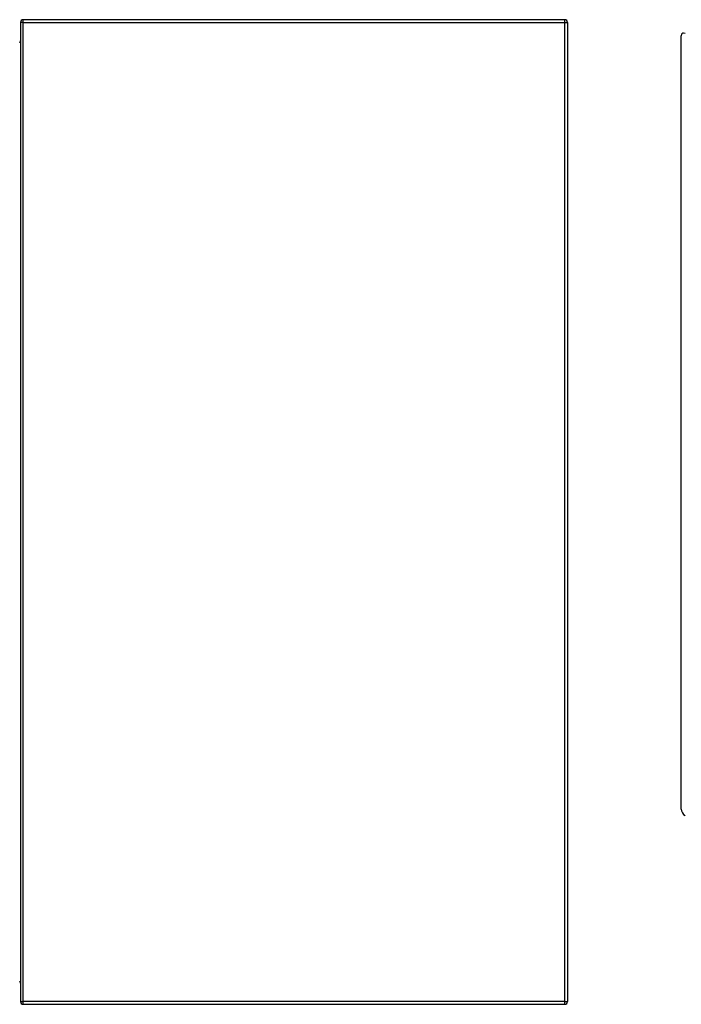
# Model space of a CAD drawing. Header units: inches. Extents: x 26 to 226, y 17 to 155.
# Tile 56 of 73: x 167 to 191, y 70 to 106. Entities that reach past the tile are written whole.
import ezdxf

# ---------------------------------------------------------------- set-up
doc = ezdxf.new("R2010")
doc.units = ezdxf.units.IN
doc.header["$MEASUREMENT"] = 0
doc.layers.add('Visible Edges(ANSI)', color=7, linetype='Continuous', lineweight=25)
doc.layers.add('Visible Tangent Edges(ANSI)', color=7, linetype='Continuous', lineweight=25)

msp = doc.modelspace()

# ---------------------------------------------------------------- linework, layer by layer
at = {"layer": 'Visible Edges(ANSI)'}
for p, q in [((166.668, 105.734), (166.668, 69.932)), ((186.569, 105.833), (166.767, 105.833)), ((186.668, 105.734), (186.668, 69.932)), ((190.83, 76.972), (190.83, 105.245)), ((166.767, 69.833), (186.569, 69.833))]:
    msp.add_line(p, q, dxfattribs=at)
at = {"layer": 'Visible Edges(ANSI)', "flags": 128}
for points in [[(166.668, 105.066), (166.668, 105.064), (166.668, 105.062), (166.668, 105.061), (166.667, 105.059), (166.667, 105.057), (166.666, 105.055), (166.666, 105.054), (166.665, 105.052), (166.664, 105.05), (166.663, 105.049), (166.662, 105.047), (166.661, 105.046), (166.659, 105.044), (166.658, 105.043), (166.656, 105.042), (166.655, 105.04), (166.653, 105.039), (166.651, 105.038), (166.649, 105.037), (166.647, 105.036), (166.644, 105.036), (166.642, 105.035), (166.639, 105.035), (166.637, 105.035)], [(166.637, 70.631), (166.639, 70.631), (166.642, 70.631), (166.644, 70.63), (166.647, 70.63), (166.649, 70.629), (166.651, 70.628), (166.653, 70.627), (166.655, 70.626), (166.656, 70.624), (166.658, 70.623), (166.659, 70.622), (166.661, 70.62), (166.662, 70.619), (166.663, 70.617), (166.664, 70.615), (166.665, 70.614), (166.666, 70.612), (166.666, 70.61), (166.667, 70.609), (166.667, 70.607), (166.668, 70.605), (166.668, 70.604), (166.668, 70.602), (166.668, 70.6)]]:
    msp.add_lwpolyline(points, dxfattribs=at)
at = {"layer": 'Visible Edges(ANSI)'}
for centre, start, end in [((166.767, 105.734), 90, 180), ((186.569, 105.734), 0, 90), ((166.767, 69.932), 180, 270), ((186.569, 69.932), 270, 0)]:
    msp.add_arc(centre, 0.099, start, end, dxfattribs=at)
for centre, start_param, end_param in [((190.969, 105.165), 5.499721, 7.070517), ((190.969, 76.892), 0.787332, 2.358128)]:
    msp.add_ellipse(centre, major_axis=(-0.098, 0.171), ratio=0.578093, start_param=start_param, end_param=end_param, dxfattribs=at)
at = {"layer": 'Visible Tangent Edges(ANSI)'}
for p, q in [((166.767, 105.734), (166.668, 105.734)), ((166.767, 105.734), (166.767, 105.833)), ((166.767, 69.932), (166.767, 105.734)), ((166.767, 105.734), (186.569, 105.734)), ((186.569, 105.734), (186.569, 105.833)), ((186.569, 105.734), (186.668, 105.734)), ((186.569, 69.932), (186.569, 105.734)), ((166.668, 69.932), (166.767, 69.932)), ((166.767, 69.833), (166.767, 69.932)), ((186.569, 69.932), (166.767, 69.932)), ((186.569, 69.833), (186.569, 69.932)), ((186.569, 69.932), (186.668, 69.932))]:
    msp.add_line(p, q, dxfattribs=at)
at = {"layer": 'Visible Tangent Edges(ANSI)', "flags": 128}
for points in [[(166.637, 105.004), (166.639, 105.004), (166.642, 105.005), (166.644, 105.005), (166.647, 105.007), (166.649, 105.008), (166.651, 105.01), (166.653, 105.012), (166.655, 105.015), (166.656, 105.017), (166.658, 105.02), (166.659, 105.023), (166.661, 105.026), (166.662, 105.029), (166.663, 105.032), (166.664, 105.035), (166.665, 105.038), (166.666, 105.042), (166.666, 105.045), (166.667, 105.048), (166.667, 105.052), (166.668, 105.055), (166.668, 105.059), (166.668, 105.062), (166.668, 105.066)], [(166.668, 70.6), (166.668, 70.604), (166.668, 70.607), (166.668, 70.61), (166.667, 70.614), (166.667, 70.617), (166.666, 70.621), (166.666, 70.624), (166.665, 70.627), (166.664, 70.631), (166.663, 70.634), (166.662, 70.637), (166.661, 70.64), (166.659, 70.643), (166.658, 70.646), (166.656, 70.649), (166.655, 70.651), (166.653, 70.653), (166.651, 70.656), (166.649, 70.657), (166.647, 70.659), (166.644, 70.66), (166.642, 70.661), (166.639, 70.662), (166.637, 70.662)]]:
    msp.add_lwpolyline(points, dxfattribs=at)

doc.saveas('drawing.dxf')
